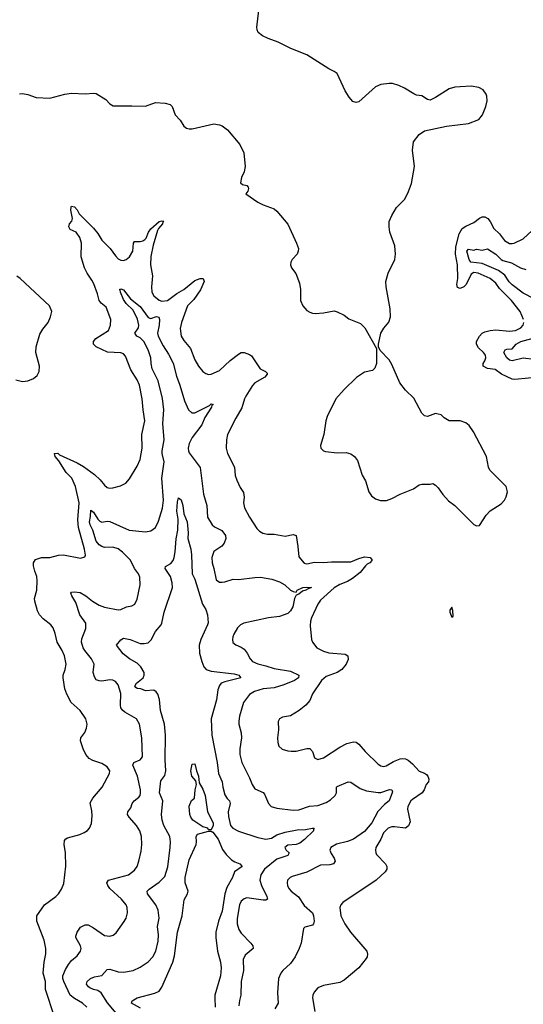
# Model space of a CAD drawing. Header units: inches. Extents: x 1173000 to 1307049, y 522583 to 678455.
# Tile 217 of 256: x 1230310 to 1233991, y 591142 to 598344. Entities that reach past the tile are written whole.
import ezdxf

# ---------------------------------------------------------------- set-up
doc = ezdxf.new("R2010")
doc.units = ezdxf.units.IN
doc.header["$MEASUREMENT"] = 0
doc.layers.add('B2539', color=7, linetype='Continuous')

msp = doc.modelspace()

# ---------------------------------------------------------------- linework, layer by layer
at = {"layer": 'B2539', "color": 5}
for points, elevation in [([(1230310, 597802), (1230330, 597804.9), (1230370, 597797.1), (1230430, 597774.9), (1230529.5, 597770.5), (1230641.2, 597798.8), (1230690, 597805.5), (1230790, 597802.4), (1230850, 597806), (1230870, 597803.8), (1230939.9, 597759.9), (1230970, 597727.3), (1230992.8, 597712.8), (1231130, 597714.9), (1231230, 597710.4), (1231302, 597738), (1231373, 597733), (1231410, 597723.1), (1231425.3, 597710), (1231447.8, 597647.8), (1231482.7, 597610), (1231510, 597565.5), (1231530, 597550.4), (1231550, 597544.9), (1231570, 597546), (1231730, 597581.3), (1231770, 597575.2), (1231790, 597566.7), (1231830, 597538.3), (1231920.5, 597430), (1231948.5, 597370), (1231958, 597270), (1231950.5, 597230), (1231930.5, 597190), (1231924.9, 597150), (1231939.3, 597139.3), (1231971.3, 597131.3), (1231979.5, 597119.5), (1231983.8, 597110), (1231978, 597090), (1231964, 597070), (1232051, 597010), (1232091, 596990), (1232170, 596961.6), (1232190, 596943.8), (1232270, 596848.2), (1232333.4, 596710), (1232347.3, 596670), (1232346.8, 596650), (1232338, 596630), (1232301, 596590), (1232291, 596570), (1232290.8, 596550), (1232296, 596530), (1232327.7, 596487.7), (1232355.9, 596415.9), (1232362, 596370), (1232363.8, 596290), (1232380.5, 596250), (1232410, 596218), (1232430, 596203.8), (1232450, 596197.1), (1232470, 596194.9), (1232530, 596200.5), (1232610, 596214), (1232630, 596208), (1232681.7, 596181.7), (1232716.7, 596156.7), (1232801.7, 596121.7), (1232833.4, 596090), (1232918, 595938), (1232918, 595830), (1232905.2, 595794.8), (1232890, 595779), (1232830, 595766), (1232772.5, 595727.5), (1232680.7, 595639.3), (1232621.6, 595570), (1232557.7, 595442.3), (1232548.7, 595410), (1232534.4, 595310), (1232507.7, 595230), (1232511, 595210), (1232530.6, 595190.6), (1232546.2, 595186.2), (1232630, 595176.5), (1232697.1, 595177.1), (1232730, 595168.7), (1232758, 595150), (1232779.1, 595119.1), (1232813.5, 595013.5), (1232837.1, 594970), (1232861.6, 594890), (1232881.8, 594861.8), (1232910, 594838.4), (1232947.8, 594827.8), (1232991.9, 594828.1), (1233030, 594841.1), (1233090, 594873.7), (1233187.5, 594912.5), (1233230, 594940.7), (1233250, 594946.8), (1233310, 594946.8), (1233330, 594951), (1233350, 594938.8), (1233370, 594918.8), (1233404, 594870), (1233444.1, 594824.1), (1233491.3, 594790), (1233630, 594652), (1233650, 594642), (1233670, 594644.7), (1233720.1, 594719.9), (1233750, 594750.8), (1233830, 594802.8), (1233853.2, 594830), (1233866.8, 594853.2), (1233875.1, 594890), (1233865.2, 594930), (1233746.6, 595050), (1233737, 595070), (1233721.6, 595150), (1233627.3, 595330), (1233595.2, 595375.2), (1233570, 595394), (1233530, 595409.5), (1233450, 595409.3), (1233412, 595432), (1233390, 595452.7), (1233370, 595459), (1233350, 595464), (1233290, 595441.2), (1233270, 595446.6), (1233250, 595466), (1233190, 595574.5), (1233130, 595634.5), (1233088.6, 595688.6), (1233030, 595821.2), (1233010, 595856), (1232944.7, 595924.7), (1232934, 595950), (1232933.2, 595970), (1232949.5, 596050.5), (1232972.1, 596087.9), (1233009.5, 596130.5), (1233020.9, 596170), (1233018.7, 596230), (1232988.2, 596390), (1232986.3, 596430), (1233004.2, 596490), (1233051, 596589), (1233056.9, 596630), (1233051, 596690), (1233015.1, 596790), (1233009.6, 596830), (1233011.7, 596868.3), (1233030, 596911), (1233064.5, 596970), (1233124.2, 597030), (1233152.3, 597087.7), (1233173.6, 597146.4), (1233196.9, 597270), (1233180.4, 597390), (1233189.8, 597450.2), (1233230, 597504.9), (1233269.7, 597530.3), (1233430, 597564.9), (1233590, 597584), (1233666.3, 597613.7), (1233693.1, 597646.9), (1233717.6, 597710), (1233727.3, 597750), (1233724.8, 597784.8), (1233719.6, 597799.6), (1233697.2, 597830), (1233667.3, 597847.3), (1233610, 597856.9), (1233530, 597853), (1233490, 597849.6), (1233450, 597838.4), (1233350, 597776), (1233310, 597756), (1233290, 597759.3), (1233250, 597786), (1233210, 597792.3), (1233190, 597800.9), (1233123.3, 597843.3), (1233082.5, 597862.5), (1233036.2, 597876.2), (1233010, 597877), (1232950, 597869.6), (1232910, 597854), (1232790, 597742.7), (1232770, 597739.3), (1232746.2, 597746.2), (1232717.7, 597777.7), (1232690, 597822.7), (1232630, 597949.2), (1232610, 597966), (1232570, 597984.5), (1232410, 598086), (1232292.4, 598132.4), (1232199, 598179), (1232125.9, 598205.9), (1232085.9, 598225.9), (1232054.5, 598250), (1232045.6, 598270), (1232044.2, 598290), (1232057.4, 598410)], 920), ([(1230564.5, 591050), (1230498.4, 591250), (1230498.7, 591310), (1230480.7, 591370), (1230488.9, 591451.1), (1230500.9, 591510), (1230500.9, 591550), (1230488.6, 591610), (1230435.3, 591750), (1230434.6, 591790), (1230490.6, 591869.4), (1230574.5, 591930), (1230594.5, 591950), (1230616.6, 591983.4), (1230633.4, 592026.6), (1230648.6, 592151.4), (1230646.2, 592250), (1230634.8, 592310), (1230638.7, 592341.3), (1230647, 592353), (1230660.9, 592359.1), (1230750, 592384.4), (1230781.4, 592398.6), (1230806, 592414), (1230819.6, 592430), (1230834.6, 592465.4), (1230839.6, 592520.4), (1230837.9, 592557.9), (1230825, 592615), (1230843.7, 592650), (1230913.5, 592730), (1230966.6, 592830), (1230968.2, 592850), (1230950, 592878.3), (1230910, 592904.2), (1230844.8, 592924.8), (1230819.1, 592939.1), (1230792.6, 592970), (1230773.5, 593010), (1230753.6, 593070), (1230758, 593090), (1230787.3, 593130), (1230798.6, 593161.4), (1230802.4, 593190), (1230793.6, 593230), (1230751.8, 593290), (1230686.3, 593350), (1230653.7, 593410), (1230640.5, 593450), (1230628.3, 593530), (1230628.4, 593550), (1230643.1, 593590), (1230649.7, 593630), (1230637.3, 593690), (1230620.4, 593730), (1230584.4, 593790), (1230570, 593854), (1230555.4, 593895.4), (1230537.6, 593917.6), (1230481.6, 593961.6), (1230455.1, 593990), (1230440.1, 594020.1), (1230421.3, 594090), (1230418.9, 594110), (1230436.3, 594170), (1230439.1, 594240.9), (1230435.3, 594270), (1230419.8, 594310), (1230412.4, 594350), (1230412.3, 594370), (1230425.2, 594394.8), (1230469.8, 594410.2), (1230530, 594410.3), (1230593.7, 594426.3), (1230630, 594430.2), (1230754.5, 594405.5), (1230786, 594414), (1230791.9, 594428.1), (1230784.8, 594470), (1230739.4, 594630), (1230735.1, 594684.9), (1230745.6, 594810), (1230719, 594930), (1230690.6, 594990), (1230650, 595032.3), (1230596.4, 595116.4), (1230569.8, 595150), (1230565.1, 595170), (1230590, 595172.2), (1230602, 595162), (1230730, 595103.2), (1230776.6, 595076.6), (1230857.8, 595017.8), (1230898.5, 594978.5), (1230930, 594938.4), (1230950, 594923.1), (1230970, 594917.6), (1230990, 594919.5), (1231046.6, 594933.4), (1231085.1, 594954.9), (1231113.7, 594986.3), (1231170, 595079.1), (1231190, 595127.3), (1231206.4, 595210), (1231202.3, 595310), (1231225.6, 595410), (1231211.7, 595490), (1231206.6, 595570), (1231186.8, 595670), (1231169, 595710), (1231123.8, 595783.8), (1231083.2, 595883.2), (1231070, 595898.8), (1231050, 595908.3), (1230953.2, 595913.2), (1230870, 595950.5), (1230849.4, 595970), (1230849.9, 595990), (1230868, 596012), (1230958.6, 596070), (1230974.5, 596110), (1230975.5, 596150), (1230942.4, 596242.4), (1230906.6, 596270), (1230890, 596289.8), (1230879.2, 596339.2), (1230851.9, 596411.9), (1230838.7, 596438.7), (1230802.3, 596490), (1230783.9, 596530), (1230760.7, 596610), (1230761.2, 596710), (1230751, 596751), (1230722.3, 596790), (1230678.5, 596810), (1230668.4, 596830), (1230674, 596850), (1230691.3, 596870), (1230697, 596890), (1230683.2, 596950), (1230686.2, 596973.8), (1230690, 596980.5), (1230710, 596974.2), (1230730, 596953.2), (1230744, 596924), (1230850, 596820.1), (1230880.6, 596780.6), (1230910, 596732), (1230971.3, 596671.3), (1231010, 596615.8), (1231030, 596594.9), (1231050, 596584.9), (1231070, 596583.7), (1231089.7, 596590.3), (1231113.3, 596610), (1231137.4, 596650), (1231142.9, 596710), (1231150, 596720.7), (1231190, 596721.8), (1231210, 596726.5), (1231224.3, 596735.7), (1231234, 596746), (1231251.2, 596790), (1231270, 596815.1), (1231330, 596868.9), (1231350, 596873.5), (1231364, 596870), (1231356, 596864), (1231353.2, 596850), (1231323.9, 596816.1), (1231318.5, 596801.5), (1231285.9, 596694.1), (1231269.3, 596610.7), (1231266.7, 596550), (1231280.5, 596470), (1231273.2, 596390), (1231276.3, 596350), (1231290, 596324.7), (1231330, 596292.8), (1231350, 596285), (1231390, 596288.8), (1231457.7, 596342.2), (1231510, 596370.1), (1231590, 596435.1), (1231630, 596450.2), (1231650.6, 596450), (1231658, 596430), (1231630.8, 596369.2), (1231583, 596297), (1231535.8, 596250), (1231493.4, 596130), (1231484.4, 596084.4), (1231490.3, 596030), (1231510, 595997.1), (1231557.7, 595937.7), (1231590, 595856.3), (1231617, 595810), (1231650, 595770.4), (1231670, 595757.1), (1231690, 595748.5), (1231710.5, 595750.5), (1231770, 595777.2), (1231848, 595852), (1231910, 595897.8), (1231930, 595908.9), (1231950, 595910.3), (1231990, 595895.3), (1232004.5, 595884.5), (1232067.9, 595790), (1232106.4, 595770), (1232118, 595758), (1232119.6, 595750), (1232101.5, 595730), (1232030, 595688.7), (1232012.3, 595667.7), (1231964.1, 595590), (1231952.9, 595570), (1231934.4, 595505.6), (1231890, 595429.7), (1231830.2, 595310), (1231820.9, 595270), (1231818.7, 595210), (1231828.7, 595170), (1231879.5, 595070), (1231886.2, 595010), (1231896.5, 594976.5), (1231921.8, 594921.8), (1231944.9, 594884.9), (1231950.3, 594850.3), (1231946.7, 594810), (1231953.7, 594773.7), (1231990, 594704), (1232043.4, 594623.4), (1232062.2, 594602.2), (1232087.1, 594587.1), (1232120.4, 594580.4), (1232170, 594581.3), (1232250, 594566.8), (1232310, 594578.9), (1232330, 594570.5), (1232343.9, 594490), (1232350, 594416), (1232390, 594368.7), (1232410, 594364.9), (1232465, 594375), (1232530, 594373.7), (1232590, 594379.3), (1232730, 594378.3), (1232790, 594404), (1232830, 594414.1), (1232872.4, 594410), (1232886, 594390), (1232870.2, 594370), (1232850, 594361.6), (1232837.1, 594350), (1232799.4, 594300.6), (1232743.7, 594256.3), (1232705.5, 594234.5), (1232650, 594213.1), (1232610, 594188.4), (1232510, 594099.2), (1232490.2, 594070), (1232443.6, 593970), (1232435.8, 593944.2), (1232432.6, 593910), (1232444.2, 593810), (1232450.3, 593790), (1232481.3, 593750), (1232530, 593724.4), (1232570, 593713.2), (1232690, 593702), (1232708, 593690), (1232710, 593664), (1232696.5, 593630), (1232665.7, 593590), (1232630, 593567.8), (1232550, 593539.8), (1232515.6, 593510), (1232450, 593414), (1232430, 593363.7), (1232401.6, 593330), (1232352, 593290), (1232290, 593251.1), (1232230, 593241.7), (1232208.5, 593230), (1232200.3, 593210), (1232201.3, 593150), (1232194.4, 593090), (1232196.7, 593056.7), (1232205.5, 593030), (1232228.9, 593008.9), (1232270, 592996), (1232293.5, 592993.5), (1232330, 592992.4), (1232410, 593014), (1232430, 593013.4), (1232450, 592990.8), (1232464, 592944), (1232490, 592932.2), (1232530, 592944.2), (1232650, 593022.6), (1232701.2, 593050), (1232750, 593062), (1232770, 593058.4), (1232790, 593045.5), (1232835.8, 592990), (1232930, 592897.6), (1232950, 592885.3), (1232970, 592881.7), (1232990, 592886.5), (1233041.8, 592918.2), (1233090, 592937.5), (1233110, 592940.7), (1233130, 592937.2), (1233150, 592926.7), (1233181, 592900.9), (1233230, 592847.8), (1233270, 592832.1), (1233282.6, 592822.5), (1233293.6, 592810), (1233301.7, 592790), (1233297.1, 592770), (1233281.6, 592750), (1233266, 592710), (1233252, 592690), (1233180.3, 592639.7), (1233170, 592629.7), (1233148.2, 592590), (1233144.7, 592570), (1233163.7, 592476.3), (1233153.3, 592446.7), (1233130, 592429.8), (1233050, 592439.5), (1233030, 592439.4), (1233003.1, 592430), (1232970, 592396.9), (1232950.2, 592350), (1232914.4, 592290), (1232910.2, 592270), (1232912.6, 592250), (1232918.8, 592238.8), (1232984.2, 592170), (1232993.7, 592150), (1232994, 592130), (1232981.3, 592110), (1232914.6, 592050), (1232672.7, 591887.3), (1232657.6, 591870), (1232650.4, 591850), (1232657, 591790), (1232685.7, 591730), (1232729, 591670), (1232847.6, 591530), (1232851.8, 591508.2), (1232850.4, 591490), (1232843.4, 591476.6), (1232790, 591409.6), (1232681.8, 591318.2), (1232650, 591302.4), (1232530, 591279.6), (1232490, 591262.7), (1232463, 591230), (1232453, 591210), (1232450.4, 591190), (1232467.3, 591090)], 880), ([(1233991.6, 596150), (1233968.6, 596210), (1233903.7, 596290), (1233817.9, 596377.9), (1233790, 596415.8), (1233749.7, 596450), (1233662.4, 596490), (1233630, 596495), (1233610, 596482), (1233572.6, 596407.4), (1233555.9, 596390), (1233530, 596378.3), (1233510, 596385.4), (1233506.2, 596406.2), (1233512.1, 596450), (1233509.3, 596550), (1233495.6, 596630), (1233498.6, 596681.4), (1233522.4, 596777.6), (1233544.4, 596815.6), (1233570, 596834.7), (1233630, 596860.3), (1233670, 596891.7), (1233690, 596901.7), (1233710, 596900.8), (1233731.6, 596890), (1233750, 596868.4), (1233776.7, 596816.7), (1233818, 596778), (1233854.4, 596730), (1233890, 596707.6), (1233910, 596706), (1233924, 596710), (1233990, 596741.1), (1234088.3, 596831.7)], 880), ([(1234070, 596301.7), (1233990, 596344.5), (1233910, 596404.2), (1233887.4, 596427.4), (1233855.5, 596475.5), (1233810.5, 596510.5), (1233690, 596560.1), (1233607.1, 596570), (1233594.8, 596590), (1233578.2, 596650), (1233590, 596664.9), (1233630, 596659.3), (1233650, 596665.5), (1233690, 596658.5), (1233730, 596668.5), (1233790, 596629.2), (1233829.6, 596589.6), (1233842.4, 596582.4), (1233905, 596565), (1233970, 596527.7), (1234010, 596517.5)], 860), ([(1230282.8, 595710), (1230330, 595696.4), (1230370, 595701.6), (1230410, 595719.1), (1230437.7, 595742.3), (1230452, 595770), (1230455.1, 595810), (1230428.5, 595908.5), (1230429.7, 595950), (1230456.3, 596043.7), (1230478.5, 596081.5), (1230518, 596130), (1230536, 596170), (1230545.2, 596210), (1230529.3, 596250), (1230314.5, 596450), (1230288.7, 596468.7)], 920), ([(1230802, 591122), (1230769.7, 591150), (1230710, 591184.4), (1230679.9, 591210), (1230633.6, 591310), (1230626.3, 591330), (1230626.3, 591350), (1230644.1, 591395.9), (1230666.9, 591433.1), (1230690, 591462.6), (1230730, 591496.4), (1230755.1, 591530), (1230759.7, 591550), (1230755.8, 591570), (1230721.3, 591630), (1230721.1, 591641.1), (1230729.7, 591670), (1230754.6, 591705.4), (1230790, 591723.2), (1230810, 591723.2), (1230850, 591701.3), (1230930, 591645.4), (1230970, 591639.6), (1230992.8, 591647.2), (1231014.5, 591665.5), (1231073.4, 591746.6), (1231087.8, 591772.2), (1231098.6, 591810), (1231095.8, 591850), (1231087.4, 591870), (1231054.8, 591910), (1230969.8, 591990), (1230954, 592010), (1230946.9, 592030), (1230958.4, 592050), (1231105.1, 592090), (1231150, 592123.6), (1231167.7, 592150), (1231181.8, 592190), (1231198, 592262), (1231202.5, 592310), (1231200.3, 592370), (1231187.9, 592410), (1231164.1, 592450), (1231109.7, 592510), (1231099.1, 592530), (1231101.7, 592550), (1231121.5, 592578.5), (1231133.5, 592610), (1231148.2, 592630), (1231182, 592658), (1231190.7, 592670), (1231193.2, 592686.8), (1231192.5, 592710), (1231171.9, 592810), (1231136.4, 592890), (1231143.6, 592910), (1231190.7, 592929.3), (1231207.6, 592952.4), (1231203.8, 593090), (1231185.3, 593190), (1231164, 593230), (1231077.7, 593277.7), (1231063.1, 593290), (1231050.7, 593310), (1231047.2, 593330), (1231050, 593416), (1231030, 593478.7), (1231010, 593503.5), (1230990, 593513), (1230970, 593515.4), (1230910, 593505.6), (1230890, 593507.3), (1230870, 593516), (1230856.1, 593536.1), (1230847.1, 593570), (1230854.6, 593630), (1230834, 593670), (1230785.4, 593730), (1230773.9, 593750), (1230761.3, 593790), (1230765, 593815), (1230794, 593890), (1230792.7, 593930), (1230749.8, 593990), (1230720.5, 594080.5), (1230691, 594130), (1230684.2, 594150), (1230690, 594155.8), (1230710, 594160.2), (1230753, 594153), (1230793.7, 594130), (1230843.1, 594090), (1230890, 594061.5), (1230930, 594047.1), (1231030, 594026.5), (1231050, 594030.3), (1231090, 594048.5), (1231130, 594055.5), (1231150.9, 594069.1), (1231170, 594106), (1231189.7, 594210), (1231187.3, 594267.2), (1231178.9, 594290), (1231148.5, 594330), (1231119.8, 594390), (1231061.8, 594450), (1231030, 594473.9), (1230990, 594485.8), (1230930, 594483.4), (1230909.9, 594489.9), (1230890, 594503.4), (1230869.2, 594530), (1230846.1, 594610), (1230824.8, 594650), (1230820.4, 594670), (1230828.8, 594710), (1230830, 594756.5), (1230850, 594742.4), (1230881.5, 594690), (1230896, 594676), (1230910, 594669.4), (1230950, 594676.9), (1230970, 594673.8), (1231110, 594611.3), (1231230, 594597.3), (1231270, 594604.6), (1231302, 594630), (1231324.2, 594675.8), (1231354.4, 594770), (1231360.8, 594830), (1231350.4, 594990), (1231365.9, 595110), (1231352.6, 595170), (1231352.5, 595190), (1231366.5, 595270), (1231355.7, 595390), (1231363.4, 595490), (1231354, 595574), (1231322.7, 595702.7), (1231279.1, 595790), (1231271.4, 595828.6), (1231269.8, 595870), (1231250, 595929.6), (1231217.7, 595990), (1231190, 596015.7), (1231165.6, 596030), (1231153, 596050), (1231179.2, 596090), (1231181.8, 596110), (1231172.4, 596152.4), (1231138.7, 596218.7), (1231088.9, 596268.9), (1231070, 596296.3), (1231046, 596350), (1231044.9, 596364.9), (1231039.3, 596370), (1231050, 596375.3), (1231070, 596368.2), (1231121.3, 596301.3), (1231190, 596247.2), (1231250, 596165.6), (1231270, 596158.8), (1231310, 596171.9), (1231328.2, 596168.2), (1231332.2, 596152.2), (1231330.5, 596110), (1231317.3, 596050), (1231321.5, 596030), (1231359.1, 595959.1), (1231398.2, 595898.2), (1231431.7, 595831.7), (1231456.2, 595736.2), (1231481.4, 595670), (1231515.1, 595555.1), (1231543.5, 595490), (1231568.1, 595468.1), (1231590, 595467.7), (1231697.6, 595522.4), (1231710, 595535.3), (1231724, 595530), (1231715.2, 595524.7), (1231712, 595510), (1231664.7, 595435.3), (1231640.5, 595379.5), (1231570, 595287.6), (1231550, 595244.4), (1231541, 595210), (1231543.1, 595190), (1231550, 595176.2), (1231628.5, 595068.5), (1231653.5, 594873.5), (1231677.1, 594790), (1231684.1, 594704.1), (1231716.9, 594650), (1231734.9, 594634.9), (1231787, 594607), (1231814.9, 594570), (1231817.3, 594550), (1231804.7, 594515.3), (1231786.7, 594493.3), (1231730, 594455.1), (1231714.5, 594410), (1231716.9, 594370), (1231730.3, 594329.7), (1231747.1, 594247.1), (1231770, 594230.4), (1231790, 594228.8), (1231810, 594231.3), (1231870, 594251.7), (1231910, 594250.3), (1232030, 594264.6), (1232070, 594265.3), (1232152.6, 594252.6), (1232210, 594232.6), (1232247.1, 594210), (1232290, 594172.1), (1232310, 594160.3), (1232330, 594157.3), (1232339.5, 594170), (1232379, 594190), (1232410, 594193.8), (1232442, 594190), (1232418, 594182), (1232402.8, 594170), (1232377.2, 594162.8), (1232350, 594142), (1232330, 594135.3), (1232318.8, 594110), (1232307.3, 594050), (1232290, 594019.3), (1232270, 594001.5), (1232210, 593979.3), (1232130, 593969.8), (1231949.3, 593930.7), (1231923.4, 593916.6), (1231903.4, 593896.6), (1231874.6, 593850), (1231867.2, 593830), (1231864.9, 593810), (1231869, 593789), (1231890, 593770.5), (1231930, 593754.9), (1231950, 593740.3), (1231973.7, 593710), (1231994, 593670), (1232013, 593650), (1232050, 593631.6), (1232110, 593617.8), (1232170, 593597.3), (1232290, 593579.3), (1232350.4, 593550), (1232348.5, 593530), (1232318.7, 593510), (1232241.4, 593478.6), (1232170, 593456.5), (1232090, 593450.6), (1232026.7, 593430), (1231990, 593408.3), (1231946.7, 593350), (1231916.9, 593250), (1231912.1, 593212.1), (1231912.2, 593190), (1231928.2, 593128.2), (1231931.2, 593091.2), (1231920.2, 593010), (1231920.2, 592970), (1231934.7, 592910), (1231990, 592799.3), (1232009.4, 592750), (1232030, 592719), (1232090.1, 592690.1), (1232099.8, 592679.8), (1232130, 592610.8), (1232148.9, 592588.9), (1232190, 592576.5), (1232310, 592561.2), (1232350, 592563.5), (1232429.1, 592590.9), (1232490, 592595), (1232550, 592617.8), (1232581.4, 592638.6), (1232615.1, 592670), (1232626.9, 592690), (1232624.7, 592730), (1232630, 592735.3), (1232710, 592768.7), (1232730, 592766.7), (1232800, 592720), (1232844.6, 592704.6), (1232930, 592690.1), (1232950, 592691.6), (1233013.2, 592713.2), (1233030.2, 592710.2), (1233035.2, 592695.3), (1233011.8, 592630), (1232976.9, 592603.1), (1232927.3, 592552.7), (1232883.3, 592470), (1232830, 592405.8), (1232751.2, 592348.8), (1232707.2, 592332.8), (1232625.9, 592314.1), (1232584.9, 592290), (1232576.5, 592270), (1232585.8, 592245.8), (1232608.7, 592210), (1232614.9, 592190), (1232602.8, 592170), (1232576.7, 592163.3), (1232510, 592158.7), (1232410, 592108.2), (1232302.3, 592077.7), (1232286.4, 592070), (1232268.9, 592050), (1232265.2, 592030), (1232267.9, 592010), (1232278.3, 591990), (1232294.6, 591970), (1232347.5, 591927.5), (1232390, 591863.9), (1232450, 591811.8), (1232457.8, 591790), (1232462.3, 591750), (1232457.6, 591730), (1232450, 591720.7), (1232394.4, 591705.6), (1232383.9, 591696.1), (1232367.2, 591590), (1232353.7, 591550), (1232324.9, 591490), (1232290, 591440.5), (1232233.7, 591390), (1232218, 591370), (1232202.6, 591330), (1232194.3, 591225.7), (1232199, 591150), (1232176, 591110)], 860), ([(1234130, 595732.8), (1233930, 595712.4), (1233910, 595714.4), (1233831, 595750), (1233785.5, 595785.5), (1233730, 595792.2), (1233698.7, 595810), (1233697.3, 595830), (1233710, 595848.5), (1233716.5, 595870), (1233714.8, 595890), (1233700.4, 595910), (1233663.2, 595943.2), (1233649, 595970), (1233649, 595990), (1233672, 596030), (1233691.1, 596050), (1233710, 596061.8), (1233748.3, 596071.7), (1233790, 596074.7), (1233890, 596064.7), (1233933, 596070), (1233974.2, 596090), (1233990.5, 596109.5), (1233994.4, 596130)], 880), ([(1234070, 595858.1), (1233990, 595868.3), (1233910, 595848.1), (1233890, 595853), (1233870, 595869.9), (1233848.3, 595910), (1233858.4, 595930), (1233870, 595934.7), (1233910, 595937), (1233939.1, 595970), (1233972.8, 595990), (1234090, 596022.8)], 860), ([(1231054.8, 591030), (1230952.7, 591152.7), (1230905, 591225), (1230882.6, 591242.6), (1230850, 591250.5), (1230823, 591263), (1230812.1, 591270), (1230798.7, 591290), (1230804.5, 591310), (1230827.3, 591330), (1230858, 591342), (1230910, 591352.9), (1230950, 591397.6), (1230970, 591398.3), (1231030, 591379.1), (1231070, 591376.1), (1231139, 591390), (1231190, 591413.7), (1231250, 591451.8), (1231284, 591490), (1231304.8, 591530), (1231322.8, 591602.8), (1231326, 591650), (1231316.9, 591710), (1231328.7, 591771.3), (1231323.1, 591830), (1231304.5, 591870), (1231244, 591950), (1231243, 591970), (1231256.1, 591983.9), (1231330, 592034.3), (1231370, 592076.4), (1231391.9, 592148.1), (1231409, 592290), (1231411.6, 592331.6), (1231406.6, 592370), (1231363.5, 592450), (1231351, 592490), (1231346.4, 592530), (1231355.6, 592630), (1231331.9, 592690), (1231342.4, 592777.6), (1231370, 592815.8), (1231379.1, 592850), (1231373.3, 592930), (1231375.3, 593110), (1231367.8, 593190), (1231338.4, 593290), (1231332.7, 593372.7), (1231319.7, 593410), (1231307.7, 593427.7), (1231290, 593439.1), (1231230, 593434.7), (1231195.3, 593450), (1231170, 593452), (1231159.6, 593459.6), (1231152, 593470), (1231164.2, 593490), (1231211.7, 593530), (1231220.3, 593550), (1231220.3, 593570), (1231195, 593610), (1231170, 593636.1), (1231113.6, 593670), (1231066.1, 593706.1), (1231018.7, 593770), (1231050, 593807.3), (1231070, 593819.1), (1231118.8, 593810), (1231190, 593781.5), (1231220.1, 593779.9), (1231250, 593787.2), (1231271, 593809), (1231303.6, 593870), (1231343.3, 593916.7), (1231349.6, 593930), (1231366.6, 594010), (1231428, 594190), (1231425.7, 594225.7), (1231413.7, 594270), (1231373.6, 594330), (1231375.1, 594344.9), (1231414.4, 594365.6), (1231431.5, 594388.5), (1231440.3, 594410), (1231447.4, 594452.6), (1231453, 594547), (1231465.5, 594610), (1231467.7, 594690), (1231458.5, 594750), (1231462.8, 594817.2), (1231470, 594847.3), (1231490, 594832.4), (1231502.2, 594790), (1231510.1, 594730), (1231534, 594670), (1231542.7, 594590), (1231539.7, 594550), (1231560.9, 594470), (1231566.4, 594430), (1231571.3, 594291.3), (1231590, 594250.6), (1231647.4, 594070), (1231670, 594028.9), (1231682.5, 593990), (1231687.1, 593932.9), (1231683.5, 593916.5), (1231633.8, 593810), (1231622.6, 593770), (1231625.6, 593710), (1231641.1, 593650), (1231655.8, 593610), (1231672.7, 593590), (1231710, 593579.8), (1231879.1, 593559.1), (1231911.6, 593550), (1231927.7, 593530), (1231810, 593501.3), (1231784, 593490), (1231770, 593472.8), (1231757.7, 593442.3), (1231747.7, 593370), (1231709.4, 593230), (1231713.5, 593110), (1231753.4, 592910), (1231762.4, 592830), (1231790.9, 592770), (1231794.3, 592730), (1231810, 592674.4), (1231826.5, 592646.5), (1231843.1, 592630), (1231849, 592610), (1231833.7, 592550), (1231836.1, 592516.1), (1231850.3, 592450), (1231867.7, 592430), (1231908.8, 592408.8), (1232050, 592360.9), (1232109.1, 592350.9), (1232150, 592356.5), (1232190, 592380.4), (1232250, 592400.7), (1232337.4, 592417.4), (1232400, 592420), (1232450, 592431.5), (1232462, 592430), (1232456.9, 592423.1), (1232458, 592410), (1232392.3, 592347.7), (1232358.4, 592321.6), (1232330, 592311.4), (1232270, 592305.2), (1232248.9, 592290), (1232258.5, 592270), (1232279.5, 592250), (1232270.5, 592230), (1232190, 592202.5), (1232098.5, 592130), (1232072.7, 592090), (1232066.7, 592050), (1232077.8, 592010), (1232117.6, 591930), (1232121.6, 591910), (1232110, 591904.5), (1232090, 591904.7), (1231970, 591921.7), (1231950, 591914.3), (1231930, 591895.6), (1231917.3, 591870), (1231899.7, 591770), (1231899.1, 591730), (1231911.6, 591690), (1231930, 591663.1), (1232000.4, 591590), (1232015.5, 591570), (1232017.3, 591550), (1231958.7, 591501.3), (1231942.6, 591470), (1231947.2, 591390), (1231929.1, 591310), (1231927.2, 591210), (1231916, 591170), (1231911.8, 591130)], 840), ([(1231193.9, 591113.9), (1231127.3, 591150), (1231131.4, 591168.6), (1231170, 591190.2), (1231297.4, 591222.6), (1231330, 591238.5), (1231350, 591266.7), (1231429.9, 591450), (1231442.8, 591497.2), (1231464.5, 591670), (1231498.6, 591790), (1231512.7, 591907.3), (1231537.3, 591950), (1231541.4, 591970), (1231519.4, 592030), (1231519.4, 592070), (1231550, 592198.8), (1231600.4, 592310), (1231603.5, 592330), (1231600.4, 592370), (1231610, 592386), (1231690, 592408.8), (1231710, 592408.4), (1231721.2, 592401.2), (1231760.9, 592350), (1231793.4, 592273.4), (1231818.5, 592238.5), (1231858.8, 592198.8), (1231883, 592183), (1231919.5, 592170), (1231936.3, 592150), (1231880.4, 592110), (1231866.3, 592070), (1231823.1, 591996.9), (1231809.4, 591950), (1231790, 591823.7), (1231762.2, 591750), (1231743, 591670), (1231743.2, 591630), (1231756.4, 591530), (1231777.7, 591450), (1231782.8, 591410), (1231777, 591350), (1231737.7, 591210), (1231735.9, 591184.1), (1231738.3, 591121.7)], 820)]:
    msp.add_lwpolyline(points, dxfattribs=dict(at, elevation=elevation))
for points, elevation in [([(1233470, 594046), (1233454, 594026), (1233454, 594010), (1233470, 593974), (1233478, 593982), (1233476.4, 594023.6)], 920), ([(1231690, 592419), (1231684.5, 592430), (1231650, 592440.6), (1231618.6, 592458.6), (1231575.1, 592490), (1231560.5, 592510), (1231554, 592530), (1231550, 592592), (1231566.8, 592633.2), (1231589, 592651), (1231592.1, 592710), (1231602.6, 592750), (1231596.6, 592776.6), (1231567.9, 592810), (1231562, 592850), (1231570, 592898.8), (1231590, 592901), (1231601.5, 592850), (1231617.5, 592810), (1231622, 592762), (1231650, 592714.9), (1231664.9, 592670), (1231684.1, 592550), (1231723.6, 592470), (1231724.6, 592450), (1231710, 592419)], 820)]:
    msp.add_lwpolyline(points, close=True, dxfattribs=dict(at, elevation=elevation))

doc.saveas('drawing.dxf')
